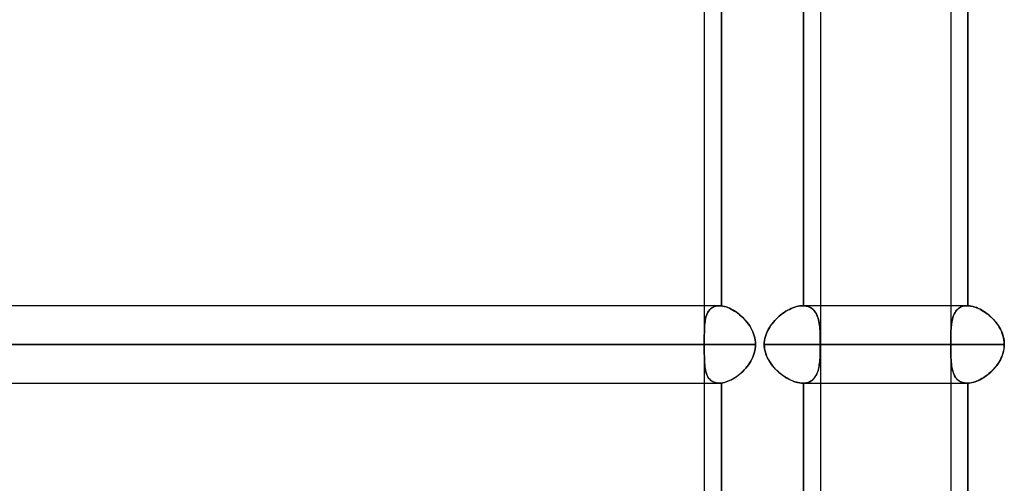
# Model space of a CAD drawing. Header units: millimetres. Extents: x -288 to 288, y -100 to 123.
# Tile 67 of 75: x 151 to 179, y 16 to 30. Entities that reach past the tile are written whole.
import ezdxf

# ---------------------------------------------------------------- set-up
doc = ezdxf.new("R2010")
doc.units = ezdxf.units.MM
doc.layers.add('MAIN-1', color=7, linetype='Continuous')
doc.layers.add('MAIN-2', color=7, linetype='Continuous')

msp = doc.modelspace()

# ---------------------------------------------------------------- linework, layer by layer
at = {"layer": 'MAIN-1'}
for p, q in [((173.886, 31.305), (173.886, 2.543)), ((170.496, 30.175), (170.496, 21.435)), ((170.993, 30.179), (170.993, 21.431)), ((177.687, 30.175), (177.687, 21.435)), ((178.184, 30.175), (178.184, 21.435)), ((170.929, 21.435), (-170.929, 21.435)), ((170.929, 21.435), (170.939, 21.435)), ((170.939, 21.435), (170.95, 21.435)), ((170.95, 21.435), (170.96, 21.434)), ((170.96, 21.434), (170.971, 21.433)), ((170.971, 21.433), (170.982, 21.432)), ((170.982, 21.432), (170.993, 21.431)), ((170.993, 21.431), (171.038, 21.424)), ((171.038, 21.424), (171.085, 21.414)), ((171.085, 21.414), (171.134, 21.4)), ((171.134, 21.4), (171.183, 21.382)), ((171.183, 21.382), (171.232, 21.361)), ((171.232, 21.361), (171.282, 21.337)), ((171.282, 21.337), (171.332, 21.31)), ((171.332, 21.31), (171.381, 21.28)), ((171.381, 21.28), (171.431, 21.248)), ((178.168, 21.435), (173.886, 21.435)), ((178.167, 21.435), (178.17, 21.435)), ((178.17, 21.435), (178.173, 21.435)), ((178.173, 21.435), (178.176, 21.435)), ((178.176, 21.435), (178.178, 21.435)), ((178.178, 21.435), (178.181, 21.435)), ((178.181, 21.435), (178.184, 21.435)), ((178.184, 21.435), (178.225, 21.432)), ((178.225, 21.432), (178.268, 21.426)), ((178.268, 21.426), (178.312, 21.418)), ((178.312, 21.418), (178.357, 21.406)), ((178.357, 21.406), (178.402, 21.392)), ((178.402, 21.392), (178.448, 21.375)), ((178.448, 21.375), (178.495, 21.355)), ((178.495, 21.355), (178.541, 21.333)), ((178.541, 21.333), (178.587, 21.308)), ((178.587, 21.308), (178.633, 21.281)), ((178.633, 21.281), (178.678, 21.252)), ((171.431, 21.248), (171.479, 21.212)), ((171.479, 21.212), (171.527, 21.174)), ((171.527, 21.174), (171.574, 21.134)), ((171.574, 21.134), (171.619, 21.091)), ((171.619, 21.091), (171.663, 21.046)), ((171.663, 21.046), (171.706, 20.999)), ((171.706, 20.999), (171.746, 20.95)), ((178.678, 21.252), (178.723, 21.22)), ((178.723, 21.22), (178.768, 21.186)), ((178.768, 21.186), (178.811, 21.15)), ((178.811, 21.15), (178.854, 21.113)), ((178.854, 21.113), (178.895, 21.073)), ((178.895, 21.073), (178.935, 21.032)), ((178.935, 21.032), (178.973, 20.988)), ((178.973, 20.988), (179.009, 20.944)), ((171.746, 20.95), (171.784, 20.899)), ((171.784, 20.899), (171.82, 20.846)), ((171.82, 20.846), (171.853, 20.792)), ((171.853, 20.792), (171.883, 20.735)), ((171.883, 20.735), (171.91, 20.677)), ((179.009, 20.944), (179.044, 20.898)), ((179.044, 20.898), (179.077, 20.85)), ((179.077, 20.85), (179.107, 20.8)), ((179.107, 20.8), (179.135, 20.749)), ((179.135, 20.749), (179.161, 20.697)), ((179.161, 20.697), (179.184, 20.644)), ((171.91, 20.677), (171.934, 20.617)), ((171.934, 20.617), (171.953, 20.556)), ((171.953, 20.556), (171.969, 20.494)), ((171.969, 20.494), (171.98, 20.432)), ((171.98, 20.432), (171.987, 20.368)), ((179.184, 20.644), (179.203, 20.589)), ((179.203, 20.589), (179.22, 20.533)), ((179.22, 20.533), (179.233, 20.477)), ((179.233, 20.477), (179.242, 20.42)), ((179.242, 20.42), (179.248, 20.363)), ((171.99, 20.305), (-171.99, 20.305)), ((171.969, 20.115), (171.953, 20.053)), ((171.98, 20.178), (171.969, 20.115)), ((171.987, 20.241), (171.98, 20.178)), ((171.987, 20.368), (171.99, 20.305)), ((171.99, 20.305), (171.987, 20.241)), ((179.25, 20.305), (173.886, 20.305)), ((179.24, 20.173), (179.227, 20.107)), ((179.247, 20.239), (179.24, 20.173)), ((179.25, 20.305), (179.247, 20.239)), ((179.248, 20.363), (179.25, 20.305)), ((171.883, 19.875), (171.853, 19.818)), ((171.91, 19.933), (171.883, 19.875)), ((171.933, 19.992), (171.91, 19.933)), ((171.953, 20.053), (171.933, 19.992)), ((179.135, 19.859), (179.102, 19.801)), ((179.164, 19.919), (179.135, 19.859)), ((179.189, 19.98), (179.164, 19.919)), ((179.21, 20.043), (179.189, 19.98)), ((179.227, 20.107), (179.21, 20.043)), ((171.663, 19.564), (171.62, 19.519)), ((171.706, 19.611), (171.663, 19.564)), ((171.746, 19.66), (171.706, 19.611)), ((171.784, 19.711), (171.746, 19.66)), ((171.82, 19.764), (171.784, 19.711)), ((171.853, 19.818), (171.82, 19.764)), ((178.898, 19.54), (178.851, 19.495)), ((178.943, 19.588), (178.898, 19.54)), ((178.987, 19.638), (178.943, 19.588)), ((179.028, 19.69), (178.987, 19.638)), ((179.066, 19.745), (179.028, 19.69)), ((179.102, 19.801), (179.066, 19.745)), ((171.283, 19.273), (171.233, 19.249)), ((171.333, 19.3), (171.283, 19.273)), ((171.382, 19.33), (171.333, 19.3)), ((171.432, 19.363), (171.382, 19.33)), ((171.48, 19.398), (171.432, 19.363)), ((171.528, 19.436), (171.48, 19.398)), ((171.574, 19.477), (171.528, 19.436)), ((171.62, 19.519), (171.574, 19.477)), ((178.49, 19.253), (178.437, 19.231)), ((178.544, 19.278), (178.49, 19.253)), ((178.597, 19.307), (178.544, 19.278)), ((178.649, 19.339), (178.597, 19.307)), ((178.701, 19.374), (178.649, 19.339)), ((178.752, 19.412), (178.701, 19.374)), ((178.802, 19.452), (178.752, 19.412)), ((178.851, 19.495), (178.802, 19.452)), ((-170.929, 19.175), (170.929, 19.175)), ((170.496, 19.175), (170.496, 10.435)), ((170.938, 19.175), (170.929, 19.175)), ((170.947, 19.175), (170.938, 19.175)), ((170.956, 19.176), (170.947, 19.175)), ((170.965, 19.176), (170.956, 19.176)), ((170.974, 19.177), (170.965, 19.176)), ((170.983, 19.178), (170.974, 19.177)), ((170.993, 19.179), (170.983, 19.178)), ((171.039, 19.186), (170.993, 19.179)), ((170.993, 19.179), (170.993, 10.431)), ((171.086, 19.196), (171.039, 19.186)), ((171.134, 19.211), (171.086, 19.196)), ((171.183, 19.228), (171.134, 19.211)), ((171.233, 19.249), (171.183, 19.228)), ((173.886, 19.175), (178.168, 19.175)), ((177.687, 19.175), (177.687, 10.435)), ((178.17, 19.175), (178.168, 19.175)), ((178.172, 19.175), (178.17, 19.175)), ((178.175, 19.175), (178.172, 19.175)), ((178.177, 19.175), (178.175, 19.175)), ((178.179, 19.175), (178.177, 19.175)), ((178.182, 19.175), (178.179, 19.175)), ((178.184, 19.175), (178.182, 19.175)), ((178.232, 19.179), (178.184, 19.175)), ((178.184, 19.175), (178.184, 10.435)), ((178.282, 19.186), (178.232, 19.179)), ((178.333, 19.197), (178.282, 19.186)), ((178.385, 19.212), (178.333, 19.197)), ((178.437, 19.231), (178.385, 19.212))]:
    msp.add_line(p, q, dxfattribs=at)
at = {"layer": 'MAIN-2'}
for p, q in [((170.993, 21.431), (170.993, 30.179)), ((173.39, 30.175), (173.39, 21.435)), ((173.39, 21.435), (173.39, 30.175)), ((178.184, 21.435), (178.184, 30.175)), ((170.496, 21.435), (170.496, 20.464)), ((170.598, 21.243), (170.615, 21.272)), ((170.626, 21.288), (170.605, 21.256)), ((170.615, 21.272), (170.634, 21.299)), ((170.65, 21.318), (170.626, 21.288)), ((170.634, 21.299), (170.656, 21.324)), ((170.676, 21.344), (170.65, 21.318)), ((170.656, 21.324), (170.679, 21.347)), ((170.705, 21.368), (170.676, 21.344)), ((170.679, 21.347), (170.704, 21.367)), ((170.704, 21.367), (170.73, 21.385)), ((170.736, 21.388), (170.705, 21.368)), ((170.73, 21.385), (170.759, 21.4)), ((170.77, 21.405), (170.736, 21.388)), ((170.759, 21.4), (170.789, 21.412)), ((170.806, 21.418), (170.77, 21.405)), ((170.789, 21.412), (170.821, 21.422)), ((170.845, 21.427), (170.806, 21.418)), ((170.821, 21.422), (170.856, 21.429)), ((170.885, 21.433), (170.845, 21.427)), ((170.856, 21.429), (170.891, 21.434)), ((170.928, 21.435), (170.885, 21.433)), ((170.891, 21.434), (170.929, 21.435)), ((170.939, 21.435), (170.928, 21.435)), ((170.949, 21.435), (170.939, 21.435)), ((170.96, 21.434), (170.949, 21.435)), ((170.971, 21.433), (170.96, 21.434)), ((170.982, 21.432), (170.971, 21.433)), ((170.993, 21.431), (170.982, 21.432)), ((171.039, 21.424), (170.993, 21.431)), ((171.086, 21.413), (171.039, 21.424)), ((171.134, 21.399), (171.086, 21.413)), ((171.183, 21.382), (171.134, 21.399)), ((171.233, 21.361), (171.183, 21.382)), ((171.283, 21.337), (171.233, 21.361)), ((171.333, 21.309), (171.283, 21.337)), ((171.383, 21.279), (171.333, 21.309)), ((171.432, 21.246), (171.383, 21.279)), ((172.878, 21.272), (172.828, 21.24)), ((172.829, 21.24), (172.879, 21.272)), ((172.929, 21.301), (172.878, 21.272)), ((172.879, 21.272), (172.929, 21.302)), ((172.929, 21.302), (172.98, 21.329)), ((172.98, 21.328), (172.929, 21.301)), ((172.98, 21.329), (173.031, 21.353)), ((173.031, 21.353), (172.98, 21.328)), ((173.031, 21.353), (173.082, 21.374)), ((173.082, 21.374), (173.031, 21.353)), ((173.082, 21.374), (173.133, 21.392)), ((173.133, 21.392), (173.082, 21.374)), ((173.133, 21.392), (173.182, 21.408)), ((173.183, 21.408), (173.133, 21.392)), ((173.182, 21.408), (173.232, 21.419)), ((173.232, 21.42), (173.183, 21.408)), ((173.232, 21.419), (173.28, 21.428)), ((173.28, 21.428), (173.232, 21.42)), ((173.28, 21.428), (173.327, 21.433)), ((173.327, 21.433), (173.28, 21.428)), ((173.327, 21.433), (173.373, 21.435)), ((173.373, 21.435), (173.327, 21.433)), ((173.373, 21.435), (173.376, 21.435)), ((173.376, 21.435), (173.373, 21.435)), ((173.886, 21.435), (173.373, 21.435)), ((173.376, 21.435), (173.379, 21.435)), ((173.379, 21.435), (173.376, 21.435)), ((173.379, 21.435), (173.381, 21.435)), ((173.381, 21.435), (173.379, 21.435)), ((173.381, 21.435), (173.384, 21.435)), ((173.384, 21.435), (173.381, 21.435)), ((173.384, 21.435), (173.387, 21.435)), ((173.387, 21.435), (173.384, 21.435)), ((173.387, 21.435), (173.39, 21.435)), ((173.39, 21.435), (173.387, 21.435)), ((173.39, 21.435), (173.43, 21.432)), ((173.436, 21.431), (173.39, 21.435)), ((173.43, 21.432), (173.468, 21.426)), ((173.481, 21.424), (173.436, 21.431)), ((173.468, 21.426), (173.505, 21.418)), ((173.522, 21.413), (173.481, 21.424)), ((173.505, 21.418), (173.541, 21.406)), ((173.562, 21.398), (173.522, 21.413)), ((173.541, 21.406), (173.574, 21.392)), ((173.598, 21.379), (173.562, 21.398)), ((173.574, 21.392), (173.606, 21.375)), ((173.633, 21.357), (173.598, 21.379)), ((173.606, 21.375), (173.635, 21.355)), ((173.664, 21.331), (173.633, 21.357)), ((173.635, 21.355), (173.662, 21.333)), ((173.662, 21.333), (173.688, 21.308)), ((173.693, 21.302), (173.664, 21.331)), ((173.688, 21.308), (173.711, 21.281)), ((173.72, 21.27), (173.693, 21.302)), ((173.711, 21.281), (173.733, 21.252)), ((173.744, 21.235), (173.72, 21.27)), ((177.687, 21.435), (177.687, 19.175)), ((177.833, 21.272), (177.812, 21.24)), ((177.812, 21.24), (177.833, 21.272)), ((177.833, 21.272), (177.857, 21.302)), ((177.856, 21.301), (177.833, 21.272)), ((177.882, 21.328), (177.856, 21.301)), ((177.857, 21.302), (177.882, 21.329)), ((177.91, 21.353), (177.882, 21.328)), ((177.882, 21.329), (177.91, 21.353)), ((177.94, 21.374), (177.91, 21.353)), ((177.91, 21.353), (177.941, 21.374)), ((177.973, 21.392), (177.94, 21.374)), ((177.941, 21.374), (177.973, 21.392)), ((178.008, 21.408), (177.973, 21.392)), ((177.973, 21.392), (178.008, 21.408)), ((178.045, 21.42), (178.008, 21.408)), ((178.008, 21.408), (178.044, 21.419)), ((178.044, 21.419), (178.083, 21.428)), ((178.084, 21.428), (178.045, 21.42)), ((178.083, 21.428), (178.124, 21.433)), ((178.125, 21.433), (178.084, 21.428)), ((178.124, 21.433), (178.167, 21.435)), ((178.167, 21.435), (178.125, 21.433)), ((178.17, 21.435), (178.167, 21.435)), ((178.173, 21.435), (178.17, 21.435)), ((178.176, 21.435), (178.173, 21.435)), ((178.178, 21.435), (178.176, 21.435)), ((178.181, 21.435), (178.178, 21.435)), ((178.184, 21.435), (178.181, 21.435)), ((178.232, 21.431), (178.184, 21.435)), ((178.282, 21.424), (178.232, 21.431)), ((178.333, 21.413), (178.282, 21.424)), ((178.385, 21.398), (178.333, 21.413)), ((178.438, 21.379), (178.385, 21.398)), ((178.491, 21.357), (178.438, 21.379)), ((178.544, 21.331), (178.491, 21.357)), ((178.598, 21.302), (178.544, 21.331)), ((178.65, 21.27), (178.598, 21.302)), ((178.702, 21.235), (178.65, 21.27)), ((170.514, 20.947), (170.52, 20.989)), ((170.523, 21.012), (170.516, 20.965)), ((170.52, 20.989), (170.526, 21.03)), ((170.532, 21.058), (170.523, 21.012)), ((170.526, 21.03), (170.535, 21.07)), ((170.542, 21.101), (170.532, 21.058)), ((170.535, 21.07), (170.544, 21.108)), ((170.555, 21.143), (170.542, 21.101)), ((170.544, 21.108), (170.555, 21.144)), ((170.569, 21.183), (170.555, 21.143)), ((170.555, 21.144), (170.568, 21.179)), ((170.568, 21.179), (170.582, 21.212)), ((170.586, 21.221), (170.569, 21.183)), ((170.582, 21.212), (170.598, 21.243)), ((170.605, 21.256), (170.586, 21.221)), ((171.481, 21.211), (171.432, 21.246)), ((171.529, 21.173), (171.481, 21.211)), ((171.575, 21.132), (171.529, 21.173)), ((171.621, 21.09), (171.575, 21.132)), ((171.665, 21.045), (171.621, 21.09)), ((171.707, 20.998), (171.665, 21.045)), ((171.747, 20.949), (171.707, 20.998)), ((172.511, 20.956), (172.551, 21.002)), ((172.552, 21.003), (172.512, 20.958)), ((172.551, 21.002), (172.594, 21.046)), ((172.594, 21.047), (172.552, 21.003)), ((172.594, 21.046), (172.638, 21.089)), ((172.638, 21.089), (172.594, 21.047)), ((172.638, 21.089), (172.684, 21.13)), ((172.684, 21.13), (172.638, 21.089)), ((172.684, 21.13), (172.731, 21.169)), ((172.731, 21.168), (172.684, 21.13)), ((172.731, 21.169), (172.78, 21.206)), ((172.779, 21.205), (172.731, 21.168)), ((172.828, 21.24), (172.779, 21.205)), ((172.78, 21.206), (172.829, 21.24)), ((173.733, 21.252), (173.753, 21.22)), ((173.765, 21.197), (173.744, 21.235)), ((173.753, 21.22), (173.771, 21.186)), ((173.784, 21.157), (173.765, 21.197)), ((173.771, 21.186), (173.787, 21.15)), ((173.801, 21.114), (173.784, 21.157)), ((173.787, 21.15), (173.801, 21.113)), ((173.816, 21.068), (173.801, 21.114)), ((173.801, 21.113), (173.814, 21.073)), ((173.814, 21.073), (173.826, 21.032)), ((173.829, 21.02), (173.816, 21.068)), ((173.826, 21.032), (173.836, 20.988)), ((173.84, 20.97), (173.829, 21.02)), ((173.836, 20.988), (173.845, 20.944)), ((177.726, 21.003), (177.718, 20.958)), ((177.718, 20.956), (177.726, 21.002)), ((177.736, 21.047), (177.726, 21.003)), ((177.726, 21.002), (177.736, 21.046)), ((177.747, 21.089), (177.736, 21.047)), ((177.736, 21.046), (177.747, 21.089)), ((177.761, 21.13), (177.747, 21.089)), ((177.747, 21.089), (177.761, 21.13)), ((177.761, 21.13), (177.776, 21.169)), ((177.776, 21.168), (177.761, 21.13)), ((177.776, 21.169), (177.793, 21.206)), ((177.793, 21.205), (177.776, 21.168)), ((177.812, 21.24), (177.793, 21.205)), ((177.793, 21.206), (177.812, 21.24)), ((178.754, 21.197), (178.702, 21.235)), ((178.804, 21.157), (178.754, 21.197)), ((178.852, 21.114), (178.804, 21.157)), ((178.899, 21.068), (178.852, 21.114)), ((178.945, 21.02), (178.899, 21.068)), ((178.988, 20.97), (178.945, 21.02)), ((170.497, 20.671), (170.499, 20.72)), ((170.498, 20.703), (170.497, 20.646)), ((170.5, 20.759), (170.498, 20.703)), ((170.499, 20.72), (170.5, 20.767)), ((170.5, 20.767), (170.502, 20.814)), ((170.502, 20.813), (170.5, 20.759)), ((170.506, 20.866), (170.502, 20.813)), ((170.502, 20.814), (170.505, 20.859)), ((170.505, 20.859), (170.509, 20.904)), ((170.51, 20.916), (170.506, 20.866)), ((170.509, 20.904), (170.514, 20.947)), ((170.516, 20.965), (170.51, 20.916)), ((171.785, 20.898), (171.747, 20.949)), ((171.821, 20.845), (171.785, 20.898)), ((171.854, 20.79), (171.821, 20.845)), ((171.884, 20.734), (171.854, 20.79)), ((171.911, 20.676), (171.884, 20.734)), ((172.319, 20.651), (172.344, 20.705)), ((172.345, 20.708), (172.32, 20.654)), ((172.344, 20.705), (172.372, 20.758)), ((172.374, 20.762), (172.345, 20.708)), ((172.372, 20.758), (172.403, 20.809)), ((172.405, 20.813), (172.374, 20.762)), ((172.403, 20.809), (172.436, 20.859)), ((172.439, 20.863), (172.405, 20.813)), ((172.436, 20.859), (172.472, 20.908)), ((172.474, 20.911), (172.439, 20.863)), ((172.472, 20.908), (172.511, 20.956)), ((172.512, 20.958), (172.474, 20.911)), ((173.849, 20.918), (173.84, 20.97)), ((173.845, 20.944), (173.852, 20.898)), ((173.857, 20.864), (173.849, 20.918)), ((173.852, 20.898), (173.858, 20.85)), ((173.863, 20.808), (173.857, 20.864)), ((173.858, 20.85), (173.864, 20.8)), ((173.868, 20.75), (173.863, 20.808)), ((173.864, 20.8), (173.868, 20.749)), ((173.872, 20.69), (173.868, 20.75)), ((173.868, 20.749), (173.872, 20.697)), ((173.872, 20.697), (173.874, 20.644)), ((173.875, 20.628), (173.872, 20.69)), ((177.694, 20.708), (177.692, 20.654)), ((177.692, 20.651), (177.694, 20.705)), ((177.697, 20.762), (177.694, 20.708)), ((177.694, 20.705), (177.697, 20.758)), ((177.701, 20.813), (177.697, 20.762)), ((177.697, 20.758), (177.701, 20.809)), ((177.706, 20.863), (177.701, 20.813)), ((177.701, 20.809), (177.705, 20.859)), ((177.705, 20.859), (177.711, 20.908)), ((177.711, 20.911), (177.706, 20.863)), ((177.718, 20.958), (177.711, 20.911)), ((177.711, 20.908), (177.718, 20.956)), ((179.029, 20.918), (178.988, 20.97)), ((179.067, 20.864), (179.029, 20.918)), ((179.103, 20.808), (179.067, 20.864)), ((179.135, 20.75), (179.103, 20.808)), ((179.164, 20.69), (179.135, 20.75)), ((179.19, 20.628), (179.164, 20.69)), ((170.497, 20.646), (170.496, 20.587)), ((170.496, 20.571), (170.497, 20.621)), ((170.496, 20.587), (170.496, 20.527)), ((170.496, 20.519), (170.496, 20.571)), ((170.496, 20.527), (170.496, 20.465)), ((170.496, 20.466), (170.496, 20.519)), ((170.496, 20.439), (170.496, 20.466)), ((170.496, 20.465), (170.496, 20.439)), ((170.496, 20.439), (170.496, 20.412)), ((170.496, 20.413), (170.496, 20.439)), ((170.496, 20.386), (170.496, 20.413)), ((170.496, 20.412), (170.496, 20.386)), ((170.497, 20.621), (170.497, 20.671)), ((171.934, 20.617), (171.911, 20.676)), ((171.954, 20.556), (171.934, 20.617)), ((171.969, 20.494), (171.954, 20.556)), ((171.98, 20.431), (171.969, 20.494)), ((171.987, 20.368), (171.98, 20.431)), ((172.254, 20.424), (172.247, 20.365)), ((172.247, 20.364), (172.253, 20.423)), ((172.253, 20.423), (172.264, 20.482)), ((172.264, 20.482), (172.254, 20.424)), ((172.264, 20.482), (172.279, 20.54)), ((172.279, 20.54), (172.264, 20.482)), ((172.298, 20.598), (172.279, 20.54)), ((172.279, 20.54), (172.297, 20.596)), ((172.297, 20.596), (172.319, 20.651)), ((172.32, 20.654), (172.298, 20.598)), ((173.874, 20.644), (173.877, 20.589)), ((173.877, 20.566), (173.875, 20.628)), ((173.877, 20.589), (173.878, 20.533)), ((173.879, 20.501), (173.877, 20.566)), ((173.878, 20.533), (173.88, 20.477)), ((173.88, 20.436), (173.879, 20.501)), ((173.88, 20.477), (173.88, 20.42)), ((173.881, 20.371), (173.88, 20.436)), ((173.88, 20.42), (173.881, 20.363)), ((177.689, 20.424), (177.688, 20.365)), ((177.688, 20.364), (177.689, 20.423)), ((177.69, 20.54), (177.689, 20.482)), ((177.689, 20.482), (177.69, 20.54)), ((177.689, 20.482), (177.689, 20.424)), ((177.689, 20.423), (177.689, 20.482)), ((177.691, 20.598), (177.69, 20.54)), ((177.69, 20.54), (177.691, 20.596)), ((177.692, 20.654), (177.691, 20.598)), ((177.691, 20.596), (177.692, 20.651)), ((179.211, 20.566), (179.19, 20.628)), ((179.228, 20.501), (179.211, 20.566)), ((179.24, 20.436), (179.228, 20.501)), ((179.247, 20.371), (179.24, 20.436)), ((-171.99, 20.305), (171.99, 20.305)), ((-170.496, 20.305), (170.496, 20.305)), ((170.496, 20.305), (62.596, 20.305)), ((170.496, 20.386), (170.496, 20.359)), ((170.496, 20.359), (170.496, 20.386)), ((170.496, 20.359), (170.496, 20.332)), ((170.496, 20.332), (170.496, 20.359)), ((170.496, 20.332), (170.496, 20.305)), ((170.496, 20.305), (170.496, 20.332)), ((170.496, 20.305), (170.496, 20.278)), ((170.496, 20.278), (170.496, 20.305)), ((170.496, 20.278), (170.496, 20.251)), ((170.496, 20.251), (170.496, 20.278)), ((170.496, 20.251), (170.496, 20.224)), ((170.496, 20.225), (170.496, 20.251)), ((170.496, 20.198), (170.496, 20.225)), ((170.496, 20.224), (170.496, 20.197)), ((170.496, 20.171), (170.496, 20.198)), ((170.496, 20.197), (170.496, 20.17)), ((170.496, 20.145), (170.496, 20.171)), ((170.496, 20.17), (170.496, 20.144)), ((170.496, 20.146), (170.496, 19.175)), ((170.496, 20.088), (170.496, 20.145)), ((170.496, 20.144), (170.496, 20.076)), ((171.953, 20.052), (171.969, 20.115)), ((171.969, 20.115), (171.98, 20.178)), ((171.98, 20.178), (171.987, 20.241)), ((171.99, 20.305), (171.987, 20.368)), ((171.987, 20.241), (171.99, 20.305)), ((172.247, 20.365), (172.245, 20.305)), ((172.245, 20.305), (172.247, 20.364)), ((177.688, 20.305), (172.245, 20.305)), ((172.245, 20.305), (177.688, 20.305)), ((172.247, 20.248), (172.245, 20.305)), ((172.245, 20.305), (172.248, 20.237)), ((172.253, 20.191), (172.247, 20.248)), ((172.248, 20.237), (172.256, 20.17)), ((172.263, 20.134), (172.253, 20.191)), ((172.256, 20.17), (172.27, 20.104)), ((172.277, 20.078), (172.263, 20.134)), ((173.878, 20.075), (173.879, 20.132)), ((173.879, 20.132), (173.88, 20.19)), ((173.88, 20.173), (173.879, 20.107)), ((173.88, 20.19), (173.881, 20.247)), ((173.881, 20.239), (173.88, 20.173)), ((173.881, 20.305), (173.881, 20.371)), ((173.881, 20.363), (173.881, 20.305)), ((173.881, 20.305), (179.25, 20.305)), ((173.881, 20.247), (173.881, 20.305)), ((173.881, 20.305), (173.881, 20.239)), ((177.688, 20.365), (177.688, 20.305)), ((177.688, 20.305), (177.688, 20.364)), ((177.688, 20.248), (177.688, 20.305)), ((177.688, 20.305), (177.688, 20.237)), ((177.688, 20.191), (177.688, 20.248)), ((177.688, 20.237), (177.689, 20.17)), ((177.689, 20.134), (177.688, 20.191)), ((177.689, 20.17), (177.689, 20.104)), ((177.69, 20.078), (177.689, 20.134)), ((179.22, 20.075), (179.233, 20.132)), ((179.233, 20.132), (179.242, 20.19)), ((179.242, 20.19), (179.248, 20.247)), ((179.25, 20.305), (179.247, 20.371)), ((179.248, 20.247), (179.25, 20.305)), ((170.496, 20.032), (170.496, 20.088)), ((170.496, 20.076), (170.496, 20.011)), ((170.497, 19.978), (170.496, 20.032)), ((170.496, 20.011), (170.497, 19.946)), ((170.498, 19.924), (170.497, 19.978)), ((170.497, 19.946), (170.499, 19.884)), ((170.499, 19.872), (170.498, 19.924)), ((170.499, 19.884), (170.501, 19.823)), ((170.501, 19.822), (170.499, 19.872)), ((171.852, 19.817), (171.882, 19.873)), ((171.882, 19.873), (171.909, 19.931)), ((171.909, 19.931), (171.933, 19.991)), ((171.933, 19.991), (171.953, 20.052)), ((172.27, 20.104), (172.288, 20.039)), ((172.294, 20.023), (172.277, 20.078)), ((172.288, 20.039), (172.312, 19.976)), ((172.315, 19.969), (172.294, 20.023)), ((172.312, 19.976), (172.339, 19.914)), ((172.338, 19.916), (172.315, 19.969)), ((172.365, 19.865), (172.338, 19.916)), ((172.339, 19.914), (172.371, 19.854)), ((172.394, 19.815), (172.365, 19.865)), ((172.371, 19.854), (172.406, 19.795)), ((173.863, 19.808), (173.868, 19.859)), ((173.868, 19.859), (173.863, 19.801)), ((173.872, 19.919), (173.868, 19.859)), ((173.868, 19.859), (173.872, 19.911)), ((173.875, 19.98), (173.872, 19.919)), ((173.872, 19.911), (173.874, 19.965)), ((173.874, 19.965), (173.877, 20.019)), ((173.877, 20.043), (173.875, 19.98)), ((173.879, 20.107), (173.877, 20.043)), ((173.877, 20.019), (173.878, 20.075)), ((177.689, 20.104), (177.69, 20.039)), ((177.69, 20.023), (177.69, 20.078)), ((177.69, 20.039), (177.692, 19.976)), ((177.692, 19.969), (177.69, 20.023)), ((177.692, 19.976), (177.694, 19.914)), ((177.694, 19.916), (177.692, 19.969)), ((177.696, 19.865), (177.694, 19.916)), ((177.694, 19.914), (177.697, 19.854)), ((177.7, 19.815), (177.696, 19.865)), ((177.697, 19.854), (177.701, 19.795)), ((179.106, 19.808), (179.135, 19.859)), ((179.135, 19.859), (179.16, 19.911)), ((179.16, 19.911), (179.183, 19.965)), ((179.183, 19.965), (179.203, 20.019)), ((179.203, 20.019), (179.22, 20.075)), ((170.501, 19.823), (170.504, 19.764)), ((170.504, 19.773), (170.501, 19.822)), ((170.507, 19.725), (170.504, 19.773)), ((170.504, 19.764), (170.509, 19.708)), ((170.512, 19.679), (170.507, 19.725)), ((170.509, 19.708), (170.515, 19.653)), ((170.518, 19.634), (170.512, 19.679)), ((170.515, 19.653), (170.523, 19.601)), ((170.525, 19.59), (170.518, 19.634)), ((170.523, 19.601), (170.532, 19.551)), ((170.533, 19.548), (170.525, 19.59)), ((170.532, 19.551), (170.544, 19.504)), ((170.543, 19.507), (170.533, 19.548)), ((171.618, 19.517), (171.662, 19.562)), ((171.662, 19.562), (171.704, 19.609)), ((171.704, 19.609), (171.744, 19.658)), ((171.744, 19.658), (171.783, 19.709)), ((171.783, 19.709), (171.819, 19.762)), ((171.819, 19.762), (171.852, 19.817)), ((172.425, 19.766), (172.394, 19.815)), ((172.406, 19.795), (172.444, 19.739)), ((172.459, 19.719), (172.425, 19.766)), ((172.444, 19.739), (172.486, 19.685)), ((172.495, 19.673), (172.459, 19.719)), ((172.486, 19.685), (172.529, 19.632)), ((172.533, 19.629), (172.495, 19.673)), ((172.529, 19.632), (172.575, 19.582)), ((172.573, 19.585), (172.533, 19.629)), ((172.614, 19.543), (172.573, 19.585)), ((172.575, 19.582), (172.623, 19.535)), ((172.658, 19.503), (172.614, 19.543)), ((173.815, 19.54), (173.801, 19.495)), ((173.814, 19.535), (173.825, 19.577)), ((173.828, 19.588), (173.815, 19.54)), ((173.825, 19.577), (173.835, 19.62)), ((173.839, 19.638), (173.828, 19.588)), ((173.835, 19.62), (173.844, 19.664)), ((173.849, 19.69), (173.839, 19.638)), ((173.844, 19.664), (173.852, 19.711)), ((173.856, 19.745), (173.849, 19.69)), ((173.852, 19.711), (173.858, 19.759)), ((173.863, 19.801), (173.856, 19.745)), ((173.858, 19.759), (173.863, 19.808)), ((177.704, 19.766), (177.7, 19.815)), ((177.701, 19.795), (177.706, 19.739)), ((177.709, 19.719), (177.704, 19.766)), ((177.706, 19.739), (177.713, 19.685)), ((177.715, 19.673), (177.709, 19.719)), ((177.713, 19.685), (177.722, 19.632)), ((177.722, 19.629), (177.715, 19.673)), ((177.722, 19.632), (177.732, 19.582)), ((177.731, 19.585), (177.722, 19.629)), ((177.741, 19.543), (177.731, 19.585)), ((177.732, 19.582), (177.743, 19.535)), ((177.753, 19.503), (177.741, 19.543)), ((178.893, 19.535), (178.933, 19.577)), ((178.933, 19.577), (178.971, 19.62)), ((178.971, 19.62), (179.008, 19.664)), ((179.008, 19.664), (179.043, 19.711)), ((179.043, 19.711), (179.076, 19.759)), ((179.076, 19.759), (179.106, 19.808)), ((170.554, 19.468), (170.543, 19.507)), ((170.544, 19.504), (170.557, 19.459)), ((170.568, 19.431), (170.554, 19.468)), ((170.557, 19.459), (170.573, 19.417)), ((170.583, 19.395), (170.568, 19.431)), ((170.573, 19.417), (170.592, 19.378)), ((170.6, 19.362), (170.583, 19.395)), ((170.592, 19.378), (170.613, 19.341)), ((170.62, 19.331), (170.6, 19.362)), ((170.613, 19.341), (170.637, 19.308)), ((170.641, 19.303), (170.62, 19.331)), ((170.637, 19.308), (170.663, 19.278)), ((170.664, 19.277), (170.641, 19.303)), ((170.663, 19.278), (170.693, 19.252)), ((170.69, 19.254), (170.664, 19.277)), ((170.718, 19.233), (170.69, 19.254)), ((170.693, 19.252), (170.725, 19.229)), ((171.231, 19.248), (171.281, 19.272)), ((171.281, 19.272), (171.331, 19.299)), ((171.331, 19.299), (171.38, 19.329)), ((171.38, 19.329), (171.429, 19.361)), ((171.429, 19.361), (171.478, 19.397)), ((171.478, 19.397), (171.525, 19.435)), ((171.525, 19.435), (171.572, 19.475)), ((171.572, 19.475), (171.618, 19.517)), ((172.623, 19.535), (172.673, 19.489)), ((172.703, 19.464), (172.658, 19.503)), ((172.673, 19.489), (172.724, 19.447)), ((172.749, 19.428), (172.703, 19.464)), ((172.724, 19.447), (172.777, 19.406)), ((172.796, 19.393), (172.749, 19.428)), ((172.777, 19.406), (172.831, 19.369)), ((172.844, 19.36), (172.796, 19.393)), ((172.831, 19.369), (172.886, 19.334)), ((172.893, 19.329), (172.844, 19.36)), ((172.886, 19.334), (172.941, 19.302)), ((172.942, 19.301), (172.893, 19.329)), ((172.941, 19.302), (172.997, 19.273)), ((172.992, 19.276), (172.942, 19.301)), ((173.041, 19.253), (172.992, 19.276)), ((172.997, 19.273), (173.052, 19.248)), ((173.091, 19.233), (173.041, 19.253)), ((173.632, 19.253), (173.598, 19.231)), ((173.605, 19.235), (173.634, 19.254)), ((173.664, 19.278), (173.632, 19.253)), ((173.634, 19.254), (173.662, 19.276)), ((173.662, 19.276), (173.687, 19.301)), ((173.693, 19.307), (173.664, 19.278)), ((173.687, 19.301), (173.711, 19.328)), ((173.719, 19.339), (173.693, 19.307)), ((173.711, 19.328), (173.732, 19.357)), ((173.743, 19.374), (173.719, 19.339)), ((173.732, 19.357), (173.752, 19.389)), ((173.765, 19.412), (173.743, 19.374)), ((173.752, 19.389), (173.77, 19.423)), ((173.784, 19.452), (173.765, 19.412)), ((173.77, 19.423), (173.786, 19.458)), ((173.801, 19.495), (173.784, 19.452)), ((173.786, 19.458), (173.801, 19.496)), ((173.801, 19.496), (173.814, 19.535)), ((177.743, 19.535), (177.757, 19.489)), ((177.766, 19.464), (177.753, 19.503)), ((177.757, 19.489), (177.774, 19.447)), ((177.782, 19.428), (177.766, 19.464)), ((177.774, 19.447), (177.792, 19.406)), ((177.799, 19.393), (177.782, 19.428)), ((177.792, 19.406), (177.813, 19.369)), ((177.818, 19.36), (177.799, 19.393)), ((177.813, 19.369), (177.836, 19.334)), ((177.84, 19.329), (177.818, 19.36)), ((177.836, 19.334), (177.862, 19.302)), ((177.863, 19.301), (177.84, 19.329)), ((177.862, 19.302), (177.891, 19.273)), ((177.888, 19.276), (177.863, 19.301)), ((177.916, 19.253), (177.888, 19.276)), ((177.891, 19.273), (177.922, 19.248)), ((177.946, 19.233), (177.916, 19.253)), ((178.447, 19.235), (178.493, 19.254)), ((178.493, 19.254), (178.54, 19.276)), ((178.54, 19.276), (178.586, 19.301)), ((178.586, 19.301), (178.632, 19.328)), ((178.632, 19.328), (178.677, 19.357)), ((178.677, 19.357), (178.722, 19.389)), ((178.722, 19.389), (178.766, 19.423)), ((178.766, 19.423), (178.81, 19.458)), ((178.81, 19.458), (178.852, 19.496)), ((178.852, 19.496), (178.893, 19.535)), ((170.748, 19.216), (170.718, 19.233)), ((170.725, 19.229), (170.76, 19.21)), ((170.78, 19.201), (170.748, 19.216)), ((170.76, 19.21), (170.799, 19.195)), ((170.814, 19.19), (170.78, 19.201)), ((170.799, 19.195), (170.839, 19.184)), ((170.851, 19.182), (170.814, 19.19)), ((170.839, 19.184), (170.883, 19.177)), ((170.889, 19.177), (170.851, 19.182)), ((170.883, 19.177), (170.929, 19.175)), ((170.929, 19.175), (170.889, 19.177)), ((170.929, 19.175), (170.938, 19.175)), ((170.938, 19.175), (170.947, 19.175)), ((170.947, 19.175), (170.956, 19.176)), ((170.956, 19.176), (170.965, 19.176)), ((170.965, 19.176), (170.974, 19.177)), ((170.974, 19.177), (170.983, 19.178)), ((170.983, 19.178), (170.993, 19.179)), ((170.993, 19.179), (171.038, 19.186)), ((170.993, 10.431), (170.993, 19.179)), ((171.038, 19.186), (171.085, 19.196)), ((171.085, 19.196), (171.133, 19.21)), ((171.133, 19.21), (171.182, 19.228)), ((171.182, 19.228), (171.231, 19.248)), ((173.052, 19.248), (173.108, 19.226)), ((173.14, 19.215), (173.091, 19.233)), ((173.108, 19.226), (173.163, 19.208)), ((173.188, 19.201), (173.14, 19.215)), ((173.163, 19.208), (173.218, 19.194)), ((173.236, 19.19), (173.188, 19.201)), ((173.218, 19.194), (173.271, 19.183)), ((173.283, 19.182), (173.236, 19.19)), ((173.271, 19.183), (173.323, 19.177)), ((173.329, 19.177), (173.283, 19.182)), ((173.323, 19.177), (173.373, 19.175)), ((173.373, 19.175), (173.329, 19.177)), ((173.376, 19.175), (173.373, 19.175)), ((173.373, 19.175), (173.376, 19.175)), ((173.373, 19.175), (173.886, 19.175)), ((173.378, 19.175), (173.376, 19.175)), ((173.376, 19.175), (173.378, 19.175)), ((173.38, 19.175), (173.378, 19.175)), ((173.378, 19.175), (173.38, 19.175)), ((173.383, 19.175), (173.38, 19.175)), ((173.38, 19.175), (173.383, 19.175)), ((173.385, 19.175), (173.383, 19.175)), ((173.383, 19.175), (173.385, 19.175)), ((173.387, 19.175), (173.385, 19.175)), ((173.385, 19.175), (173.387, 19.175)), ((173.39, 19.175), (173.387, 19.175)), ((173.387, 19.175), (173.39, 19.175)), ((173.436, 19.179), (173.39, 19.175)), ((173.39, 19.175), (173.43, 19.178)), ((173.39, 19.175), (173.39, 10.435)), ((173.39, 10.435), (173.39, 19.175)), ((173.43, 19.178), (173.468, 19.183)), ((173.48, 19.186), (173.436, 19.179)), ((173.468, 19.183), (173.505, 19.192)), ((173.522, 19.197), (173.48, 19.186)), ((173.505, 19.192), (173.54, 19.203)), ((173.561, 19.212), (173.522, 19.197)), ((173.54, 19.203), (173.573, 19.218)), ((173.598, 19.231), (173.561, 19.212)), ((173.573, 19.218), (173.605, 19.235)), ((177.922, 19.248), (177.957, 19.226)), ((177.978, 19.215), (177.946, 19.233)), ((177.957, 19.226), (177.994, 19.208)), ((178.012, 19.201), (177.978, 19.215)), ((177.994, 19.208), (178.034, 19.194)), ((178.048, 19.19), (178.012, 19.201)), ((178.034, 19.194), (178.076, 19.183)), ((178.086, 19.182), (178.048, 19.19)), ((178.076, 19.183), (178.121, 19.177)), ((178.126, 19.177), (178.086, 19.182)), ((178.121, 19.177), (178.168, 19.175)), ((178.168, 19.175), (178.126, 19.177)), ((178.168, 19.175), (178.17, 19.175)), ((178.17, 19.175), (178.172, 19.175)), ((178.172, 19.175), (178.175, 19.175)), ((178.175, 19.175), (178.177, 19.175)), ((178.177, 19.175), (178.179, 19.175)), ((178.179, 19.175), (178.182, 19.175)), ((178.182, 19.175), (178.184, 19.175)), ((178.184, 19.175), (178.225, 19.178)), ((178.184, 10.435), (178.184, 19.175)), ((178.225, 19.178), (178.268, 19.183)), ((178.268, 19.183), (178.312, 19.192)), ((178.312, 19.192), (178.356, 19.203)), ((178.356, 19.203), (178.401, 19.218)), ((178.401, 19.218), (178.447, 19.235))]:
    msp.add_line(p, q, dxfattribs=at)

doc.saveas('drawing.dxf')
